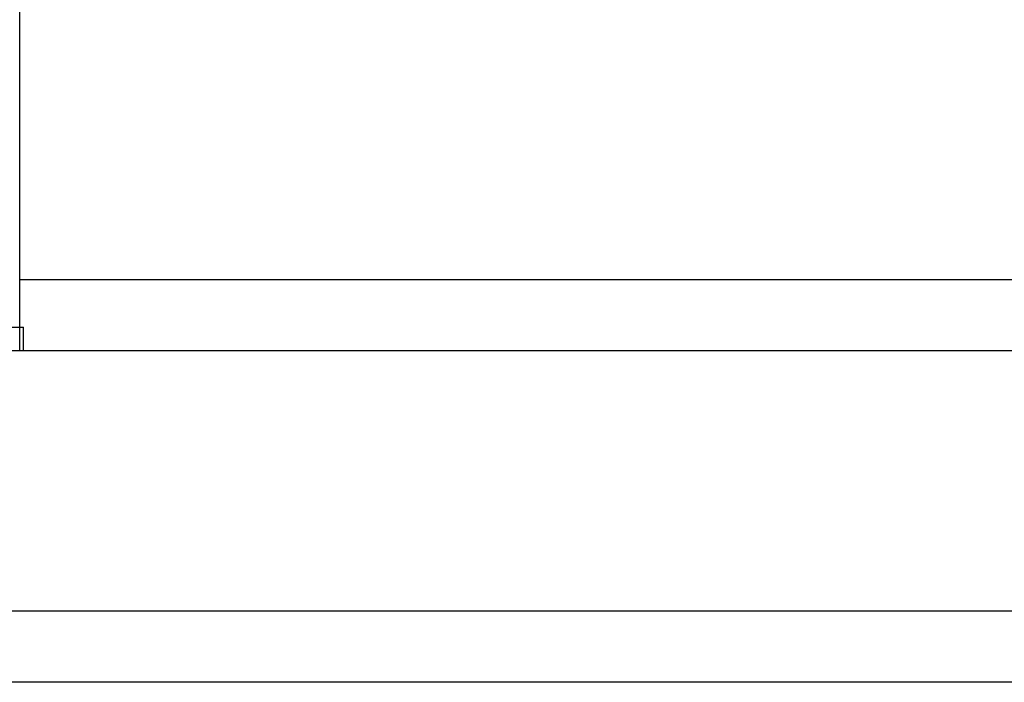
# Model space of a CAD drawing. Extents: x 109 to 490, y 236 to 967.
# Tile 4 of 50: x 370 to 391, y 852 to 866. Entities that reach past the tile are written whole.
import ezdxf

# ---------------------------------------------------------------- set-up
doc = ezdxf.new("R2010")
doc.units = 0
doc.header["$MEASUREMENT"] = 0
doc.layers.add('2', color=7, linetype='CONTINUOUS')

msp = doc.modelspace()

# ---------------------------------------------------------------- linework, layer by layer
at = {"layer": '2', "color": 0, "linetype": 'Continuous'}
for p, q in [((370.318, 860.595), (370.318, 895.595)), ((442.318, 860.595), (370.318, 860.595)), ((370.318, 859.095), (370.318, 860.595)), ((359.818, 859.595), (370.398, 859.595)), ((370.397, 859.095), (370.398, 859.595)), ((370.397, 859.095), (370.398, 859.595)), ((370.397, 859.095), (359.818, 859.095))]:
    msp.add_line(p, q, dxfattribs=at)
for points in [[(442.318, 859.095), (370.318, 859.095)], [(489.717, 853.595), (309.24, 853.595)], [(489.717, 852.095), (265.817, 852.095)]]:
    msp.add_open_spline(points, degree=1, dxfattribs=at)

doc.saveas('drawing.dxf')
